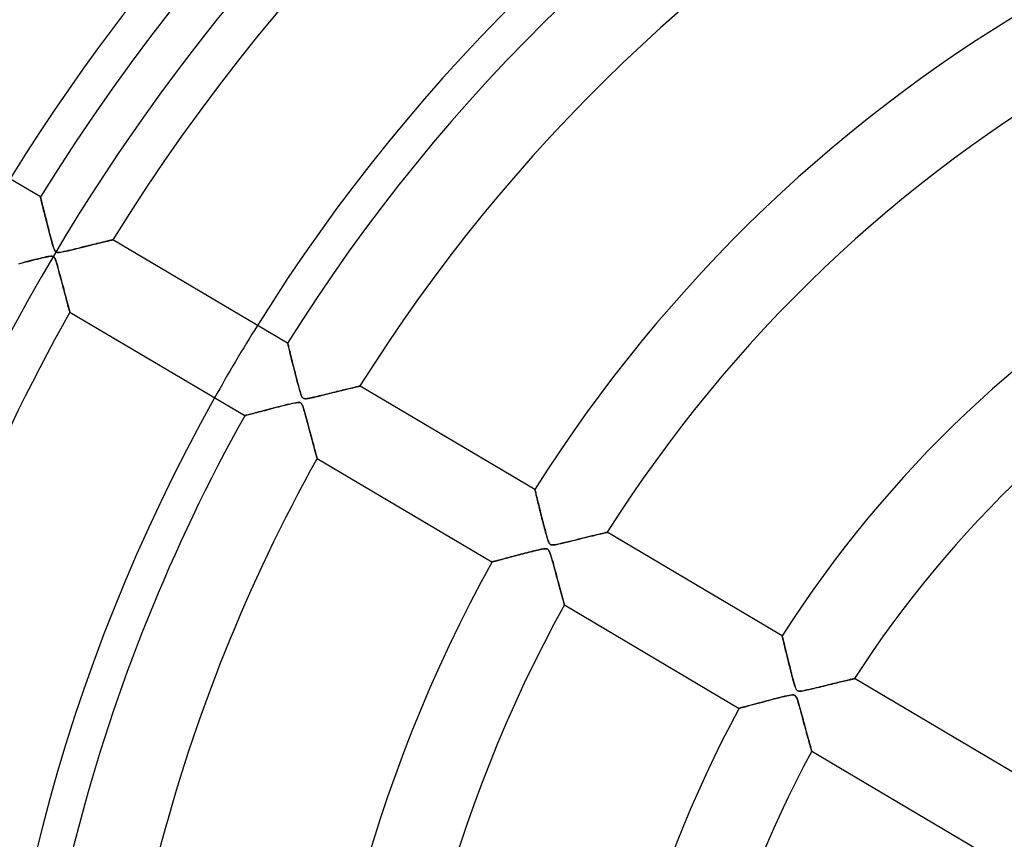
# Model space of a CAD drawing. Header units: millimetres. Extents: x -790 to 790, y -790 to 790.
# Tile 23 of 62: x -210 to -93, y 52 to 149. Entities that reach past the tile are written whole.
import ezdxf

# ---------------------------------------------------------------- set-up
doc = ezdxf.new("R2010")
doc.units = ezdxf.units.MM
doc.layers.add('HIDDEN', color=7, linetype='Continuous')
doc.layers.add('THICK', color=7, linetype='Continuous')

msp = doc.modelspace()

# ---------------------------------------------------------------- linework, layer by layer
at = {"layer": 'HIDDEN'}
for p, q in [((-207.16, 128.33), (-207.16, 128.31)), ((-207.16, 128.31), (-207.15, 128.27)), ((-207.15, 128.27), (-207.13, 128.2)), ((-207.13, 128.2), (-207.11, 128.1)), ((-207.11, 128.1), (-207.08, 127.98)), ((-207.08, 127.98), (-207.04, 127.83)), ((-207.04, 127.83), (-207, 127.67)), ((-207, 127.67), (-206.96, 127.48)), ((-206.96, 127.48), (-206.91, 127.28)), ((-206.91, 127.28), (-206.85, 127.06)), ((-206.85, 127.06), (-206.79, 126.83)), ((-206.79, 126.83), (-206.73, 126.59)), ((-206.73, 126.59), (-206.67, 126.34)), ((-206.67, 126.34), (-206.6, 126.07)), ((-206.6, 126.07), (-206.53, 125.8)), ((-206.53, 125.8), (-206.46, 125.52)), ((-206.46, 125.52), (-206.39, 125.24)), ((-206.39, 125.24), (-206.32, 124.96)), ((-206.32, 124.96), (-206.25, 124.68)), ((-206.25, 124.68), (-206.18, 124.4)), ((-206.18, 124.4), (-206.11, 124.12)), ((-206.11, 124.12), (-206.03, 123.85)), ((-206.03, 123.85), (-205.96, 123.58)), ((-205.96, 123.58), (-205.89, 123.32)), ((-205.89, 123.32), (-205.82, 123.06)), ((-205.82, 123.06), (-205.76, 122.82)), ((-205.76, 122.82), (-205.69, 122.6)), ((-200.52, 122.77), (-200.26, 122.83)), ((-200.26, 122.83), (-200.03, 122.89)), ((-200.03, 122.89), (-199.8, 122.94)), ((-199.8, 122.94), (-199.59, 123)), ((-199.59, 123), (-199.39, 123.04)), ((-199.39, 123.04), (-199.21, 123.09)), ((-199.21, 123.09), (-199.05, 123.13)), ((-199.05, 123.13), (-198.91, 123.16)), ((-198.91, 123.16), (-198.79, 123.19)), ((-198.79, 123.19), (-198.7, 123.21)), ((-198.7, 123.21), (-198.63, 123.23)), ((-198.63, 123.23), (-198.59, 123.24)), ((-198.59, 123.24), (-198.57, 123.24)), ((-205.69, 122.6), (-205.63, 122.4)), ((-205.63, 122.4), (-205.57, 122.23)), ((-205.57, 122.23), (-205.52, 122.09)), ((-205.52, 122.09), (-205.46, 121.97)), ((-205.46, 121.97), (-205.41, 121.88)), ((-205.41, 121.88), (-205.35, 121.82)), ((-205.35, 121.82), (-205.29, 121.77)), ((-205.29, 121.77), (-205.21, 121.75)), ((-205.21, 121.75), (-205.13, 121.73)), ((-205.13, 121.73), (-205.03, 121.73)), ((-205.03, 121.73), (-204.9, 121.74)), ((-204.9, 121.74), (-204.75, 121.76)), ((-204.75, 121.76), (-204.58, 121.79)), ((-204.58, 121.79), (-204.38, 121.83)), ((-204.38, 121.83), (-204.14, 121.88)), ((-204.14, 121.88), (-203.88, 121.94)), ((-203.88, 121.94), (-203.6, 122.01)), ((-203.6, 122.01), (-203.29, 122.08)), ((-203.29, 122.08), (-202.97, 122.16)), ((-202.97, 122.16), (-202.63, 122.25)), ((-202.63, 122.25), (-202.29, 122.33)), ((-202.29, 122.33), (-201.97, 122.41)), ((-201.97, 122.41), (-201.65, 122.49)), ((-201.65, 122.49), (-201.35, 122.56)), ((-201.35, 122.56), (-201.06, 122.63)), ((-201.06, 122.63), (-200.78, 122.7)), ((-200.78, 122.7), (-200.52, 122.77)), ((-209.36, 120.48), (-209.66, 120.4)), ((-209.06, 120.56), (-209.36, 120.48)), ((-208.74, 120.64), (-209.06, 120.56)), ((-208.43, 120.72), (-208.74, 120.64)), ((-208.12, 120.8), (-208.43, 120.72)), ((-207.82, 120.88), (-208.12, 120.8)), ((-207.53, 120.95), (-207.82, 120.88)), ((-207.25, 121.02), (-207.53, 120.95)), ((-206.98, 121.08), (-207.25, 121.02)), ((-206.72, 121.14), (-206.98, 121.08)), ((-206.49, 121.2), (-206.72, 121.14)), ((-206.27, 121.24), (-206.49, 121.2)), ((-206.09, 121.27), (-206.27, 121.24)), ((-205.94, 121.29), (-206.09, 121.27)), ((-205.8, 121.29), (-205.94, 121.29)), ((-205.68, 121.26), (-205.8, 121.29)), ((-205.59, 121.22), (-205.68, 121.26)), ((-205.51, 121.14), (-205.59, 121.22)), ((-205.44, 121.02), (-205.51, 121.14)), ((-205.37, 120.86), (-205.44, 121.02)), ((-205.3, 120.65), (-205.37, 120.86)), ((-205.22, 120.4), (-205.3, 120.65)), ((-205.14, 120.14), (-205.22, 120.4)), ((-205.07, 119.87), (-205.14, 120.14)), ((-204.99, 119.59), (-205.07, 119.87)), ((-204.92, 119.32), (-204.99, 119.59)), ((-204.84, 119.05), (-204.92, 119.32)), ((-204.77, 118.78), (-204.84, 119.05)), ((-204.7, 118.51), (-204.77, 118.78)), ((-204.63, 118.24), (-204.7, 118.51)), ((-204.56, 117.98), (-204.63, 118.24)), ((-204.49, 117.72), (-204.56, 117.98)), ((-204.42, 117.47), (-204.49, 117.72)), ((-204.35, 117.22), (-204.42, 117.47)), ((-204.29, 116.97), (-204.35, 117.22)), ((-204.23, 116.74), (-204.29, 116.97)), ((-204.16, 116.51), (-204.23, 116.74)), ((-204.11, 116.29), (-204.16, 116.51)), ((-204.05, 116.07), (-204.11, 116.29)), ((-203.99, 115.87), (-204.05, 116.07)), ((-203.94, 115.68), (-203.99, 115.87)), ((-203.89, 115.5), (-203.94, 115.68)), ((-203.85, 115.33), (-203.89, 115.5)), ((-203.81, 115.18), (-203.85, 115.33)), ((-203.77, 115.04), (-203.81, 115.18)), ((-203.74, 114.92), (-203.77, 115.04)), ((-203.71, 114.82), (-203.74, 114.92)), ((-203.69, 114.74), (-203.71, 114.82)), ((-203.68, 114.68), (-203.69, 114.74)), ((-203.67, 114.65), (-203.68, 114.68)), ((-203.66, 114.64), (-203.67, 114.65)), ((-177.81, 110.96), (-177.8, 110.95)), ((-177.8, 110.95), (-177.79, 110.91)), ((-177.79, 110.91), (-177.78, 110.84)), ((-177.78, 110.84), (-177.75, 110.75)), ((-177.75, 110.75), (-177.72, 110.63)), ((-177.72, 110.63), (-177.69, 110.49)), ((-177.69, 110.49), (-177.65, 110.33)), ((-177.65, 110.33), (-177.61, 110.16)), ((-177.61, 110.16), (-177.56, 109.96)), ((-177.56, 109.96), (-177.51, 109.76)), ((-177.51, 109.76), (-177.45, 109.54)), ((-177.45, 109.54), (-177.4, 109.3)), ((-177.4, 109.3), (-177.34, 109.06)), ((-177.34, 109.06), (-177.27, 108.81)), ((-177.27, 108.81), (-177.21, 108.55)), ((-177.21, 108.55), (-177.14, 108.28)), ((-177.14, 108.28), (-177.07, 108.01)), ((-177.07, 108.01), (-177, 107.74)), ((-177, 107.74), (-176.93, 107.46)), ((-176.93, 107.46), (-176.86, 107.19)), ((-176.86, 107.19), (-176.79, 106.92)), ((-176.79, 106.92), (-176.73, 106.66)), ((-176.73, 106.66), (-176.66, 106.4)), ((-176.66, 106.4), (-176.59, 106.14)), ((-176.59, 106.14), (-176.52, 105.89)), ((-176.52, 105.89), (-176.46, 105.65)), ((-176.46, 105.65), (-176.39, 105.42)), ((-176.39, 105.42), (-176.33, 105.21)), ((-171.88, 105.23), (-171.61, 105.3)), ((-171.61, 105.3), (-171.36, 105.36)), ((-171.36, 105.36), (-171.12, 105.42)), ((-171.12, 105.42), (-170.89, 105.47)), ((-170.89, 105.47), (-170.67, 105.53)), ((-170.67, 105.53), (-170.46, 105.58)), ((-170.46, 105.58), (-170.26, 105.63)), ((-170.26, 105.63), (-170.08, 105.67)), ((-170.08, 105.67), (-169.91, 105.71)), ((-169.91, 105.71), (-169.75, 105.75)), ((-169.75, 105.75), (-169.62, 105.78)), ((-169.62, 105.78), (-169.5, 105.81)), ((-169.5, 105.81), (-169.4, 105.84)), ((-169.4, 105.84), (-169.32, 105.86)), ((-169.32, 105.86), (-169.26, 105.87)), ((-169.26, 105.87), (-169.23, 105.88)), ((-169.23, 105.88), (-169.21, 105.88)), ((-176.33, 105.21), (-176.27, 105.03)), ((-176.27, 105.03), (-176.22, 104.87)), ((-176.22, 104.87), (-176.17, 104.73)), ((-176.17, 104.73), (-176.12, 104.62)), ((-176.12, 104.62), (-176.06, 104.54)), ((-176.06, 104.54), (-176.01, 104.47)), ((-176.01, 104.47), (-175.95, 104.42)), ((-175.95, 104.42), (-175.88, 104.39)), ((-175.88, 104.39), (-175.81, 104.38)), ((-175.81, 104.38), (-175.72, 104.37)), ((-175.72, 104.37), (-175.61, 104.37)), ((-175.61, 104.37), (-175.49, 104.39)), ((-175.49, 104.39), (-175.34, 104.41)), ((-175.34, 104.41), (-175.17, 104.44)), ((-175.17, 104.44), (-174.98, 104.48)), ((-174.98, 104.48), (-174.75, 104.53)), ((-174.75, 104.53), (-174.51, 104.59)), ((-174.51, 104.59), (-174.24, 104.65)), ((-174.24, 104.65), (-173.96, 104.72)), ((-173.96, 104.72), (-173.66, 104.79)), ((-173.66, 104.79), (-173.35, 104.87)), ((-173.35, 104.87), (-173.04, 104.95)), ((-173.04, 104.95), (-172.73, 105.02)), ((-172.73, 105.02), (-172.44, 105.09)), ((-172.44, 105.09), (-172.15, 105.16)), ((-172.15, 105.16), (-171.88, 105.23)), ((-180.7, 102.94), (-180.97, 102.87)), ((-180.42, 103.01), (-180.7, 102.94)), ((-180.13, 103.09), (-180.42, 103.01)), ((-179.83, 103.17), (-180.13, 103.09)), ((-179.52, 103.25), (-179.83, 103.17)), ((-179.2, 103.33), (-179.52, 103.25)), ((-178.88, 103.41), (-179.2, 103.33)), ((-178.55, 103.5), (-178.88, 103.41)), ((-178.21, 103.58), (-178.55, 103.5)), ((-177.87, 103.67), (-178.21, 103.58)), ((-177.55, 103.74), (-177.87, 103.67)), ((-177.27, 103.81), (-177.55, 103.74)), ((-177.02, 103.86), (-177.27, 103.81)), ((-176.8, 103.9), (-177.02, 103.86)), ((-176.64, 103.92), (-176.8, 103.9)), ((-176.51, 103.93), (-176.64, 103.92)), ((-176.42, 103.93), (-176.51, 103.93)), ((-176.34, 103.91), (-176.42, 103.93)), ((-176.28, 103.88), (-176.34, 103.91)), ((-176.22, 103.85), (-176.28, 103.88)), ((-176.17, 103.79), (-176.22, 103.85)), ((-176.12, 103.72), (-176.17, 103.79)), ((-176.07, 103.62), (-176.12, 103.72)), ((-176.02, 103.51), (-176.07, 103.62)), ((-175.97, 103.38), (-176.02, 103.51)), ((-175.93, 103.23), (-175.97, 103.38)), ((-175.88, 103.08), (-175.93, 103.23)), ((-175.83, 102.91), (-175.88, 103.08)), ((-175.77, 102.72), (-175.83, 102.91)), ((-182.89, 102.36), (-182.9, 102.36)), ((-182.85, 102.37), (-182.89, 102.36)), ((-182.8, 102.38), (-182.85, 102.37)), ((-182.72, 102.4), (-182.8, 102.38)), ((-182.62, 102.43), (-182.72, 102.4)), ((-182.51, 102.46), (-182.62, 102.43)), ((-182.38, 102.5), (-182.51, 102.46)), ((-182.23, 102.54), (-182.38, 102.5)), ((-182.06, 102.58), (-182.23, 102.54)), ((-181.87, 102.63), (-182.06, 102.58)), ((-181.67, 102.68), (-181.87, 102.63)), ((-181.45, 102.74), (-181.67, 102.68)), ((-181.22, 102.8), (-181.45, 102.74)), ((-180.97, 102.87), (-181.22, 102.8)), ((-175.72, 102.53), (-175.77, 102.72)), ((-175.66, 102.31), (-175.72, 102.53)), ((-175.6, 102.09), (-175.66, 102.31)), ((-175.53, 101.85), (-175.6, 102.09)), ((-175.47, 101.61), (-175.53, 101.85)), ((-175.41, 101.38), (-175.47, 101.61)), ((-175.34, 101.14), (-175.41, 101.38)), ((-175.28, 100.91), (-175.34, 101.14)), ((-175.22, 100.68), (-175.28, 100.91)), ((-175.16, 100.45), (-175.22, 100.68)), ((-175.1, 100.23), (-175.16, 100.45)), ((-175.04, 100.01), (-175.1, 100.23)), ((-174.98, 99.79), (-175.04, 100.01)), ((-174.92, 99.58), (-174.98, 99.79)), ((-174.87, 99.37), (-174.92, 99.58)), ((-174.81, 99.17), (-174.87, 99.37)), ((-174.76, 98.97), (-174.81, 99.17)), ((-174.71, 98.78), (-174.76, 98.97)), ((-174.66, 98.6), (-174.71, 98.78)), ((-174.62, 98.43), (-174.66, 98.6)), ((-174.57, 98.26), (-174.62, 98.43)), ((-174.53, 98.1), (-174.57, 98.26)), ((-174.49, 97.96), (-174.53, 98.1)), ((-174.45, 97.82), (-174.49, 97.96)), ((-174.42, 97.7), (-174.45, 97.82)), ((-174.39, 97.59), (-174.42, 97.7)), ((-174.36, 97.5), (-174.39, 97.59)), ((-174.34, 97.42), (-174.36, 97.5)), ((-174.33, 97.36), (-174.34, 97.42)), ((-174.31, 97.31), (-174.33, 97.36)), ((-174.31, 97.28), (-174.31, 97.31)), ((-174.3, 97.27), (-174.31, 97.28)), ((-148.45, 93.6), (-148.44, 93.59)), ((-148.44, 93.59), (-148.44, 93.56)), ((-148.44, 93.56), (-148.43, 93.52)), ((-148.43, 93.52), (-148.41, 93.46)), ((-148.41, 93.46), (-148.39, 93.39)), ((-148.39, 93.39), (-148.37, 93.3)), ((-148.37, 93.3), (-148.35, 93.19)), ((-148.35, 93.19), (-148.32, 93.07)), ((-148.32, 93.07), (-148.28, 92.94)), ((-148.28, 92.94), (-148.25, 92.79)), ((-148.25, 92.79), (-148.21, 92.63)), ((-148.21, 92.63), (-148.17, 92.47)), ((-148.17, 92.47), (-148.12, 92.29)), ((-148.12, 92.29), (-148.08, 92.1)), ((-148.08, 92.1), (-148.03, 91.9)), ((-148.03, 91.9), (-147.98, 91.7)), ((-147.98, 91.7), (-147.93, 91.49)), ((-147.93, 91.49), (-147.87, 91.27)), ((-147.87, 91.27), (-147.82, 91.05)), ((-147.82, 91.05), (-147.76, 90.82)), ((-147.76, 90.82), (-147.7, 90.59)), ((-147.7, 90.59), (-147.64, 90.36)), ((-147.64, 90.36), (-147.59, 90.13)), ((-147.59, 90.13), (-147.53, 89.9)), ((-147.53, 89.9), (-147.47, 89.67)), ((-147.47, 89.67), (-147.41, 89.44)), ((-147.41, 89.44), (-147.35, 89.22)), ((-147.35, 89.22), (-147.3, 89.01)), ((-147.3, 89.01), (-147.24, 88.79)), ((-147.24, 88.79), (-147.19, 88.59)), ((-147.19, 88.59), (-147.13, 88.39)), ((-147.13, 88.39), (-147.08, 88.19)), ((-147.08, 88.19), (-147.03, 88.01)), ((-147.03, 88.01), (-146.98, 87.84)), ((-146.98, 87.84), (-146.93, 87.69)), ((-143.54, 87.62), (-143.17, 87.71)), ((-143.17, 87.71), (-142.81, 87.8)), ((-142.81, 87.8), (-142.47, 87.88)), ((-142.47, 87.88), (-142.14, 87.96)), ((-142.14, 87.96), (-141.83, 88.04)), ((-141.83, 88.04), (-141.54, 88.11)), ((-141.54, 88.11), (-141.27, 88.18)), ((-141.27, 88.18), (-141.02, 88.24)), ((-141.02, 88.24), (-140.79, 88.29)), ((-140.79, 88.29), (-140.58, 88.34)), ((-140.58, 88.34), (-140.4, 88.39)), ((-140.4, 88.39), (-140.24, 88.42)), ((-140.24, 88.42), (-140.1, 88.46)), ((-140.1, 88.46), (-140, 88.48)), ((-140, 88.48), (-139.92, 88.5)), ((-139.92, 88.5), (-139.87, 88.51)), ((-139.87, 88.51), (-139.85, 88.52)), ((-147.42, 86.55), (-147.56, 86.52)), ((-147.29, 86.56), (-147.42, 86.55)), ((-147.16, 86.57), (-147.29, 86.56)), ((-147.06, 86.57), (-147.16, 86.57)), ((-146.97, 86.55), (-147.06, 86.57)), ((-146.9, 86.51), (-146.97, 86.55)), ((-146.93, 87.69), (-146.88, 87.55)), ((-146.88, 87.55), (-146.84, 87.42)), ((-146.84, 87.42), (-146.79, 87.31)), ((-146.79, 87.31), (-146.73, 87.21)), ((-146.73, 87.21), (-146.67, 87.13)), ((-146.67, 87.13), (-146.61, 87.07)), ((-146.61, 87.07), (-146.54, 87.04)), ((-146.54, 87.04), (-146.45, 87.02)), ((-146.45, 87.02), (-146.34, 87.01)), ((-146.34, 87.01), (-146.21, 87.02)), ((-146.21, 87.02), (-146.04, 87.04)), ((-146.04, 87.04), (-145.84, 87.08)), ((-145.84, 87.08), (-145.6, 87.13)), ((-145.6, 87.13), (-145.32, 87.19)), ((-145.32, 87.19), (-145.01, 87.26)), ((-145.01, 87.26), (-144.67, 87.35)), ((-144.67, 87.35), (-144.3, 87.44)), ((-144.3, 87.44), (-143.92, 87.53)), ((-143.92, 87.53), (-143.54, 87.62)), ((-152.08, 85.38), (-152.26, 85.34)), ((-151.9, 85.43), (-152.08, 85.38)), ((-151.7, 85.48), (-151.9, 85.43)), ((-151.5, 85.54), (-151.7, 85.48)), ((-151.29, 85.59), (-151.5, 85.54)), ((-151.07, 85.65), (-151.29, 85.59)), ((-150.84, 85.71), (-151.07, 85.65)), ((-150.61, 85.77), (-150.84, 85.71)), ((-150.37, 85.84), (-150.61, 85.77)), ((-150.12, 85.9), (-150.37, 85.84)), ((-149.87, 85.96), (-150.12, 85.9)), ((-149.63, 86.03), (-149.87, 85.96)), ((-149.39, 86.09), (-149.63, 86.03)), ((-149.16, 86.15), (-149.39, 86.09)), ((-148.93, 86.2), (-149.16, 86.15)), ((-148.72, 86.26), (-148.93, 86.2)), ((-148.52, 86.31), (-148.72, 86.26)), ((-148.32, 86.35), (-148.52, 86.31)), ((-148.15, 86.4), (-148.32, 86.35)), ((-147.98, 86.44), (-148.15, 86.4)), ((-147.83, 86.47), (-147.98, 86.44)), ((-147.69, 86.5), (-147.83, 86.47)), ((-147.56, 86.52), (-147.69, 86.5)), ((-146.83, 86.45), (-146.9, 86.51)), ((-146.77, 86.37), (-146.83, 86.45)), ((-146.71, 86.25), (-146.77, 86.37)), ((-146.65, 86.09), (-146.71, 86.25)), ((-146.58, 85.89), (-146.65, 86.09)), ((-146.5, 85.65), (-146.58, 85.89)), ((-146.42, 85.37), (-146.5, 85.65)), ((-146.34, 85.05), (-146.42, 85.37)), ((-153.53, 84.99), (-153.54, 84.99)), ((-153.5, 85), (-153.53, 84.99)), ((-153.46, 85.01), (-153.5, 85)), ((-153.39, 85.03), (-153.46, 85.01)), ((-153.32, 85.05), (-153.39, 85.03)), ((-153.23, 85.08), (-153.32, 85.05)), ((-153.12, 85.1), (-153.23, 85.08)), ((-153, 85.14), (-153.12, 85.1)), ((-152.87, 85.17), (-153, 85.14)), ((-152.73, 85.21), (-152.87, 85.17)), ((-152.58, 85.25), (-152.73, 85.21)), ((-152.42, 85.29), (-152.58, 85.25)), ((-152.26, 85.34), (-152.42, 85.29)), ((-146.24, 84.72), (-146.34, 85.05)), ((-146.15, 84.36), (-146.24, 84.72)), ((-146.05, 84), (-146.15, 84.36)), ((-145.95, 83.65), (-146.05, 84)), ((-145.86, 83.3), (-145.95, 83.65)), ((-145.77, 82.97), (-145.86, 83.3)), ((-145.68, 82.64), (-145.77, 82.97)), ((-145.6, 82.32), (-145.68, 82.64)), ((-145.51, 82.01), (-145.6, 82.32)), ((-145.43, 81.72), (-145.51, 82.01)), ((-145.36, 81.44), (-145.43, 81.72)), ((-145.29, 81.18), (-145.36, 81.44)), ((-145.22, 80.93), (-145.29, 81.18)), ((-145.16, 80.71), (-145.22, 80.93)), ((-145.1, 80.51), (-145.16, 80.71)), ((-145.06, 80.33), (-145.1, 80.51)), ((-145.02, 80.18), (-145.06, 80.33)), ((-144.98, 80.06), (-145.02, 80.18)), ((-144.96, 79.98), (-144.98, 80.06)), ((-144.95, 79.93), (-144.96, 79.98)), ((-144.94, 79.91), (-144.95, 79.93)), ((-119.08, 76.23), (-119.07, 76.21)), ((-119.07, 76.21), (-119.06, 76.15)), ((-119.06, 76.15), (-119.04, 76.05)), ((-119.04, 76.05), (-119, 75.91)), ((-119, 75.91), (-118.96, 75.74)), ((-118.96, 75.74), (-118.91, 75.54)), ((-118.91, 75.54), (-118.86, 75.3)), ((-118.86, 75.3), (-118.79, 75.04)), ((-118.79, 75.04), (-118.72, 74.76)), ((-118.72, 74.76), (-118.65, 74.46)), ((-118.65, 74.46), (-118.57, 74.14)), ((-118.57, 74.14), (-118.49, 73.8)), ((-118.49, 73.8), (-118.4, 73.45)), ((-118.4, 73.45), (-118.31, 73.09)), ((-118.31, 73.09), (-118.22, 72.74)), ((-118.22, 72.74), (-118.14, 72.39)), ((-118.14, 72.39), (-118.05, 72.05)), ((-118.05, 72.05), (-117.96, 71.72)), ((-117.96, 71.72), (-117.88, 71.41)), ((-117.88, 71.41), (-117.8, 71.11)), ((-117.8, 71.11), (-117.73, 70.83)), ((-117.73, 70.83), (-117.65, 70.58)), ((-117.65, 70.58), (-117.59, 70.35)), ((-117.59, 70.35), (-117.52, 70.15)), ((-114.65, 70.15), (-114.41, 70.21)), ((-114.41, 70.21), (-114.16, 70.27)), ((-114.16, 70.27), (-113.91, 70.33)), ((-113.91, 70.33), (-113.67, 70.39)), ((-113.67, 70.39), (-113.43, 70.44)), ((-113.43, 70.44), (-113.19, 70.5)), ((-113.19, 70.5), (-112.97, 70.56)), ((-112.97, 70.56), (-112.75, 70.61)), ((-112.75, 70.61), (-112.53, 70.66)), ((-112.53, 70.66), (-112.33, 70.71)), ((-112.33, 70.71), (-112.14, 70.76)), ((-112.14, 70.76), (-111.95, 70.8)), ((-111.95, 70.8), (-111.77, 70.84)), ((-111.77, 70.84), (-111.6, 70.88)), ((-111.6, 70.88), (-111.44, 70.92)), ((-111.44, 70.92), (-111.29, 70.96)), ((-111.29, 70.96), (-111.15, 70.99)), ((-111.15, 70.99), (-111.02, 71.02)), ((-111.02, 71.02), (-110.9, 71.05)), ((-110.9, 71.05), (-110.79, 71.07)), ((-110.79, 71.07), (-110.7, 71.1)), ((-110.7, 71.1), (-110.63, 71.11)), ((-110.63, 71.11), (-110.56, 71.13)), ((-110.56, 71.13), (-110.52, 71.14)), ((-110.52, 71.14), (-110.49, 71.15)), ((-110.49, 71.15), (-110.48, 71.15)), ((-118.75, 69.05), (-119.04, 68.98)), ((-118.48, 69.11), (-118.75, 69.05)), ((-118.24, 69.16), (-118.48, 69.11)), ((-118.04, 69.19), (-118.24, 69.16)), ((-117.87, 69.21), (-118.04, 69.19)), ((-117.72, 69.21), (-117.87, 69.21)), ((-117.6, 69.18), (-117.72, 69.21)), ((-117.52, 69.13), (-117.6, 69.18)), ((-117.52, 70.15), (-117.46, 69.99)), ((-117.44, 69.04), (-117.52, 69.13)), ((-117.46, 69.99), (-117.4, 69.87)), ((-117.38, 68.92), (-117.44, 69.04)), ((-117.4, 69.87), (-117.34, 69.79)), ((-117.34, 69.79), (-117.28, 69.73)), ((-117.28, 69.73), (-117.21, 69.69)), ((-117.21, 69.69), (-117.13, 69.66)), ((-117.13, 69.66), (-117.03, 69.65)), ((-117.03, 69.65), (-116.91, 69.66)), ((-116.91, 69.66), (-116.78, 69.67)), ((-116.78, 69.67), (-116.64, 69.69)), ((-116.64, 69.69), (-116.51, 69.72)), ((-116.51, 69.72), (-116.38, 69.74)), ((-116.38, 69.74), (-116.24, 69.77)), ((-116.24, 69.77), (-116.09, 69.81)), ((-116.09, 69.81), (-115.91, 69.85)), ((-115.91, 69.85), (-115.73, 69.89)), ((-115.73, 69.89), (-115.53, 69.93)), ((-115.53, 69.93), (-115.33, 69.98)), ((-115.33, 69.98), (-115.11, 70.04)), ((-115.11, 70.04), (-114.89, 70.09)), ((-114.89, 70.09), (-114.65, 70.15)), ((-123.37, 67.84), (-123.57, 67.79)), ((-123.15, 67.9), (-123.37, 67.84)), ((-122.91, 67.97), (-123.15, 67.9)), ((-122.65, 68.04), (-122.91, 67.97)), ((-122.37, 68.11), (-122.65, 68.04)), ((-122.07, 68.19), (-122.37, 68.11)), ((-121.76, 68.28), (-122.07, 68.19)), ((-121.42, 68.37), (-121.76, 68.28)), ((-121.07, 68.46), (-121.42, 68.37)), ((-120.72, 68.55), (-121.07, 68.46)), ((-120.37, 68.64), (-120.72, 68.55)), ((-120.02, 68.73), (-120.37, 68.64)), ((-119.68, 68.82), (-120.02, 68.73)), ((-119.36, 68.9), (-119.68, 68.82)), ((-119.04, 68.98), (-119.36, 68.9)), ((-117.31, 68.75), (-117.38, 68.92)), ((-117.23, 68.55), (-117.31, 68.75)), ((-117.16, 68.32), (-117.23, 68.55)), ((-117.09, 68.07), (-117.16, 68.32)), ((-117.02, 67.82), (-117.09, 68.07)), ((-116.95, 67.57), (-117.02, 67.82)), ((-124.15, 67.63), (-124.17, 67.62)), ((-124.1, 67.64), (-124.15, 67.63)), ((-124.01, 67.67), (-124.1, 67.64)), ((-123.89, 67.7), (-124.01, 67.67)), ((-123.74, 67.74), (-123.89, 67.7)), ((-123.57, 67.79), (-123.74, 67.74)), ((-116.88, 67.32), (-116.95, 67.57)), ((-116.81, 67.07), (-116.88, 67.32)), ((-116.75, 66.83), (-116.81, 67.07)), ((-116.68, 66.58), (-116.75, 66.83)), ((-116.61, 66.34), (-116.68, 66.58)), ((-116.55, 66.1), (-116.61, 66.34)), ((-116.49, 65.87), (-116.55, 66.1)), ((-116.42, 65.64), (-116.49, 65.87)), ((-116.36, 65.41), (-116.42, 65.64)), ((-116.3, 65.19), (-116.36, 65.41)), ((-116.24, 64.97), (-116.3, 65.19)), ((-116.18, 64.76), (-116.24, 64.97)), ((-116.13, 64.55), (-116.18, 64.76)), ((-116.07, 64.35), (-116.13, 64.55)), ((-116.02, 64.16), (-116.07, 64.35)), ((-115.97, 63.97), (-116.02, 64.16)), ((-115.92, 63.79), (-115.97, 63.97)), ((-115.87, 63.62), (-115.92, 63.79)), ((-115.83, 63.46), (-115.87, 63.62)), ((-115.79, 63.31), (-115.83, 63.46)), ((-115.75, 63.17), (-115.79, 63.31)), ((-115.71, 63.05), (-115.75, 63.17)), ((-115.68, 62.93), (-115.71, 63.05)), ((-115.65, 62.83), (-115.68, 62.93)), ((-115.63, 62.74), (-115.65, 62.83)), ((-115.61, 62.67), (-115.63, 62.74)), ((-115.59, 62.61), (-115.61, 62.67)), ((-115.58, 62.57), (-115.59, 62.61)), ((-115.58, 62.55), (-115.58, 62.57)), ((-115.57, 62.54), (-115.58, 62.55))]:
    msp.add_line(p, q, dxfattribs=at)
for radius, start, end in [(682, 0, 179.99998), (677.5, 0, 180.00002), (625, 0, 179.99998), (272.8, 0, 180), (247.85, 90, 270), (238.7, 90, 180), (213.75, 148.0596, 150.7403)]:
    msp.add_arc((0, 0), radius, start, end, dxfattribs=at)
at = {"layer": 'THICK'}
for p, q in [((-207.16, 128.33), (-227.93, 140.61)), ((-207.16, 128.31), (-207.16, 128.33)), ((-207.15, 128.28), (-207.16, 128.31)), ((-207.14, 128.21), (-207.15, 128.28)), ((-207.12, 128.13), (-207.14, 128.21)), ((-207.09, 128.02), (-207.12, 128.13)), ((-207.06, 127.89), (-207.09, 128.02)), ((-207.02, 127.75), (-207.06, 127.89)), ((-206.98, 127.58), (-207.02, 127.75)), ((-206.94, 127.4), (-206.98, 127.58)), ((-206.89, 127.2), (-206.94, 127.4)), ((-206.83, 126.99), (-206.89, 127.2)), ((-206.78, 126.77), (-206.83, 126.99)), ((-206.72, 126.53), (-206.78, 126.77)), ((-206.65, 126.27), (-206.72, 126.53)), ((-206.59, 126), (-206.65, 126.27)), ((-206.51, 125.72), (-206.59, 126)), ((-206.44, 125.43), (-206.51, 125.72)), ((-206.36, 125.12), (-206.44, 125.43)), ((-206.28, 124.8), (-206.36, 125.12)), ((-206.2, 124.49), (-206.28, 124.8)), ((-206.12, 124.18), (-206.2, 124.49)), ((-206.04, 123.88), (-206.12, 124.18)), ((-205.97, 123.59), (-206.04, 123.88)), ((-205.89, 123.31), (-205.97, 123.59)), ((-205.82, 123.04), (-205.89, 123.31)), ((-205.75, 122.79), (-205.82, 123.04)), ((-205.68, 122.56), (-205.75, 122.79)), ((-200.45, 122.78), (-200.68, 122.73)), ((-200.23, 122.84), (-200.45, 122.78)), ((-200.02, 122.89), (-200.23, 122.84)), ((-199.81, 122.94), (-200.02, 122.89)), ((-199.62, 122.99), (-199.81, 122.94)), ((-199.44, 123.03), (-199.62, 122.99)), ((-199.27, 123.07), (-199.44, 123.03)), ((-199.11, 123.11), (-199.27, 123.07)), ((-198.98, 123.15), (-199.11, 123.11)), ((-198.86, 123.17), (-198.98, 123.15)), ((-198.76, 123.2), (-198.86, 123.17)), ((-198.68, 123.22), (-198.76, 123.2)), ((-198.62, 123.23), (-198.68, 123.22)), ((-198.58, 123.24), (-198.62, 123.23)), ((-198.57, 123.24), (-198.58, 123.24)), ((-177.81, 110.96), (-198.57, 123.24)), ((-205.62, 122.35), (-205.68, 122.56)), ((-205.55, 122.18), (-205.62, 122.35)), ((-205.49, 122.03), (-205.55, 122.18)), ((-205.43, 121.91), (-205.49, 122.03)), ((-205.35, 121.82), (-205.43, 121.91)), ((-205.27, 121.76), (-205.35, 121.82)), ((-205.16, 121.73), (-205.27, 121.76)), ((-205.03, 121.73), (-205.16, 121.73)), ((-204.85, 121.74), (-205.03, 121.73)), ((-204.62, 121.78), (-204.85, 121.74)), ((-204.37, 121.83), (-204.62, 121.78)), ((-204.1, 121.89), (-204.37, 121.83)), ((-203.83, 121.95), (-204.1, 121.89)), ((-203.56, 122.02), (-203.83, 121.95)), ((-203.28, 122.09), (-203.56, 122.02)), ((-203.01, 122.15), (-203.28, 122.09)), ((-202.73, 122.22), (-203.01, 122.15)), ((-202.46, 122.29), (-202.73, 122.22)), ((-202.2, 122.35), (-202.46, 122.29)), ((-201.93, 122.42), (-202.2, 122.35)), ((-201.67, 122.48), (-201.93, 122.42)), ((-201.42, 122.54), (-201.67, 122.48)), ((-201.17, 122.61), (-201.42, 122.54)), ((-200.92, 122.67), (-201.17, 122.61)), ((-200.68, 122.73), (-200.92, 122.67)), ((-209.74, 120.38), (-209.46, 120.45)), ((-209.46, 120.45), (-209.18, 120.53)), ((-209.18, 120.53), (-208.9, 120.6)), ((-208.9, 120.6), (-208.62, 120.67)), ((-208.62, 120.67), (-208.34, 120.75)), ((-208.34, 120.75), (-208.06, 120.82)), ((-208.06, 120.82), (-207.78, 120.89)), ((-207.78, 120.89), (-207.52, 120.95)), ((-207.52, 120.95), (-207.25, 121.02)), ((-207.25, 121.02), (-207, 121.08)), ((-207, 121.08), (-206.75, 121.14)), ((-206.75, 121.14), (-206.53, 121.19)), ((-206.53, 121.19), (-206.33, 121.23)), ((-206.33, 121.23), (-206.15, 121.26)), ((-206.15, 121.26), (-206, 121.28)), ((-206, 121.28), (-205.87, 121.29)), ((-205.87, 121.29), (-205.76, 121.28)), ((-205.76, 121.28), (-205.68, 121.26)), ((-205.68, 121.26), (-205.61, 121.23)), ((-205.61, 121.23), (-205.55, 121.18)), ((-205.55, 121.18), (-205.49, 121.11)), ((-205.49, 121.11), (-205.44, 121.02)), ((-205.44, 121.02), (-205.39, 120.91)), ((-205.39, 120.91), (-205.34, 120.77)), ((-205.34, 120.77), (-205.28, 120.6)), ((-205.28, 120.6), (-205.22, 120.41)), ((-205.22, 120.41), (-205.15, 120.18)), ((-205.15, 120.18), (-205.08, 119.92)), ((-205.08, 119.92), (-205, 119.64)), ((-205, 119.64), (-204.92, 119.33)), ((-204.92, 119.33), (-204.83, 119.01)), ((-204.83, 119.01), (-204.74, 118.67)), ((-204.74, 118.67), (-204.65, 118.34)), ((-204.65, 118.34), (-204.57, 118.01)), ((-204.57, 118.01), (-204.48, 117.7)), ((-204.48, 117.7), (-204.4, 117.4)), ((-204.4, 117.4), (-204.33, 117.11)), ((-204.33, 117.11), (-204.25, 116.83)), ((-204.25, 116.83), (-204.18, 116.57)), ((-204.18, 116.57), (-204.11, 116.32)), ((-204.11, 116.32), (-204.05, 116.08)), ((-204.05, 116.08), (-203.99, 115.86)), ((-203.99, 115.86), (-203.93, 115.65)), ((-203.93, 115.65), (-203.88, 115.45)), ((-203.88, 115.45), (-203.83, 115.27)), ((-203.83, 115.27), (-203.79, 115.11)), ((-203.79, 115.11), (-203.75, 114.97)), ((-203.75, 114.97), (-203.72, 114.85)), ((-203.72, 114.85), (-203.7, 114.76)), ((-203.7, 114.76), (-203.68, 114.69)), ((-203.68, 114.69), (-203.67, 114.65)), ((-203.67, 114.65), (-203.66, 114.64)), ((-203.66, 114.64), (-182.9, 102.36)), ((-177.8, 110.95), (-177.81, 110.96)), ((-177.8, 110.92), (-177.8, 110.95)), ((-177.78, 110.86), (-177.8, 110.92)), ((-177.76, 110.79), (-177.78, 110.86)), ((-177.74, 110.69), (-177.76, 110.79)), ((-177.71, 110.57), (-177.74, 110.69)), ((-177.68, 110.44), (-177.71, 110.57)), ((-177.64, 110.29), (-177.68, 110.44)), ((-177.6, 110.12), (-177.64, 110.29)), ((-177.55, 109.94), (-177.6, 110.12)), ((-177.5, 109.73), (-177.55, 109.94)), ((-177.45, 109.51), (-177.5, 109.73)), ((-177.39, 109.28), (-177.45, 109.51)), ((-177.33, 109.03), (-177.39, 109.28)), ((-177.26, 108.76), (-177.33, 109.03)), ((-177.19, 108.48), (-177.26, 108.76)), ((-177.12, 108.19), (-177.19, 108.48)), ((-177.04, 107.89), (-177.12, 108.19)), ((-176.96, 107.58), (-177.04, 107.89)), ((-176.88, 107.26), (-176.96, 107.58)), ((-176.8, 106.93), (-176.88, 107.26)), ((-176.71, 106.6), (-176.8, 106.93)), ((-176.62, 106.26), (-176.71, 106.6)), ((-176.53, 105.93), (-176.62, 106.26)), ((-176.45, 105.61), (-176.53, 105.93)), ((-176.37, 105.33), (-176.45, 105.61)), ((-176.29, 105.09), (-176.37, 105.33)), ((-171.74, 105.26), (-171.96, 105.21)), ((-171.53, 105.32), (-171.74, 105.26)), ((-171.32, 105.37), (-171.53, 105.32)), ((-171.12, 105.42), (-171.32, 105.37)), ((-170.92, 105.47), (-171.12, 105.42)), ((-170.73, 105.51), (-170.92, 105.47)), ((-170.55, 105.56), (-170.73, 105.51)), ((-170.37, 105.6), (-170.55, 105.56)), ((-170.2, 105.64), (-170.37, 105.6)), ((-170.05, 105.68), (-170.2, 105.64)), ((-169.9, 105.71), (-170.05, 105.68)), ((-169.77, 105.75), (-169.9, 105.71)), ((-169.64, 105.78), (-169.77, 105.75)), ((-169.53, 105.8), (-169.64, 105.78)), ((-169.44, 105.83), (-169.53, 105.8)), ((-169.36, 105.85), (-169.44, 105.83)), ((-169.3, 105.86), (-169.36, 105.85)), ((-169.25, 105.87), (-169.3, 105.86)), ((-169.22, 105.88), (-169.25, 105.87)), ((-169.21, 105.88), (-169.22, 105.88)), ((-148.45, 93.6), (-169.21, 105.88)), ((-176.22, 104.88), (-176.29, 105.09)), ((-176.16, 104.72), (-176.22, 104.88)), ((-176.11, 104.61), (-176.16, 104.72)), ((-176.06, 104.53), (-176.11, 104.61)), ((-176.01, 104.47), (-176.06, 104.53)), ((-175.96, 104.43), (-176.01, 104.47)), ((-175.9, 104.4), (-175.96, 104.43)), ((-175.82, 104.38), (-175.9, 104.4)), ((-175.74, 104.37), (-175.82, 104.38)), ((-175.63, 104.37), (-175.74, 104.37)), ((-175.5, 104.38), (-175.63, 104.37)), ((-175.37, 104.41), (-175.5, 104.38)), ((-175.21, 104.43), (-175.37, 104.41)), ((-175.06, 104.47), (-175.21, 104.43)), ((-174.88, 104.5), (-175.06, 104.47)), ((-174.7, 104.55), (-174.88, 104.5)), ((-174.5, 104.59), (-174.7, 104.55)), ((-174.28, 104.64), (-174.5, 104.59)), ((-174.06, 104.7), (-174.28, 104.64)), ((-173.82, 104.75), (-174.06, 104.7)), ((-173.58, 104.81), (-173.82, 104.75)), ((-173.34, 104.87), (-173.58, 104.81)), ((-173.1, 104.93), (-173.34, 104.87)), ((-172.87, 104.99), (-173.1, 104.93)), ((-172.64, 105.04), (-172.87, 104.99)), ((-172.41, 105.1), (-172.64, 105.04)), ((-172.18, 105.16), (-172.41, 105.1)), ((-171.96, 105.21), (-172.18, 105.16)), ((-181, 102.86), (-180.75, 102.93)), ((-180.75, 102.93), (-180.49, 102.99)), ((-180.49, 102.99), (-180.23, 103.06)), ((-180.23, 103.06), (-179.96, 103.14)), ((-179.96, 103.14), (-179.68, 103.21)), ((-179.68, 103.21), (-179.41, 103.28)), ((-179.41, 103.28), (-179.14, 103.35)), ((-179.14, 103.35), (-178.87, 103.42)), ((-178.87, 103.42), (-178.6, 103.48)), ((-178.6, 103.48), (-178.34, 103.55)), ((-178.34, 103.55), (-178.08, 103.61)), ((-178.08, 103.61), (-177.83, 103.68)), ((-177.83, 103.68), (-177.59, 103.73)), ((-177.59, 103.73), (-177.36, 103.79)), ((-177.36, 103.79), (-177.15, 103.83)), ((-177.15, 103.83), (-176.96, 103.87)), ((-176.96, 103.87), (-176.79, 103.9)), ((-176.79, 103.9), (-176.65, 103.92)), ((-176.65, 103.92), (-176.52, 103.93)), ((-176.52, 103.93), (-176.42, 103.93)), ((-176.42, 103.93), (-176.34, 103.91)), ((-176.34, 103.91), (-176.27, 103.88)), ((-176.27, 103.88), (-176.21, 103.84)), ((-176.21, 103.84), (-176.16, 103.78)), ((-176.16, 103.78), (-176.11, 103.7)), ((-176.11, 103.7), (-176.07, 103.61)), ((-176.07, 103.61), (-176.02, 103.49)), ((-176.02, 103.49), (-175.97, 103.36)), ((-175.97, 103.36), (-175.91, 103.19)), ((-175.91, 103.19), (-175.85, 103)), ((-175.85, 103), (-175.79, 102.78)), ((-182.9, 102.36), (-182.88, 102.36)), ((-182.88, 102.36), (-182.84, 102.37)), ((-182.84, 102.37), (-182.77, 102.39)), ((-182.77, 102.39), (-182.68, 102.41)), ((-182.68, 102.41), (-182.57, 102.44)), ((-182.57, 102.44), (-182.43, 102.48)), ((-182.43, 102.48), (-182.27, 102.52)), ((-182.27, 102.52), (-182.09, 102.57)), ((-182.09, 102.57), (-181.9, 102.62)), ((-181.9, 102.62), (-181.7, 102.68)), ((-181.7, 102.68), (-181.48, 102.73)), ((-181.48, 102.73), (-181.24, 102.8)), ((-181.24, 102.8), (-181, 102.86)), ((-175.79, 102.78), (-175.72, 102.54)), ((-175.72, 102.54), (-175.65, 102.27)), ((-175.65, 102.27), (-175.57, 101.99)), ((-175.57, 101.99), (-175.49, 101.69)), ((-175.49, 101.69), (-175.41, 101.38)), ((-175.41, 101.38), (-175.33, 101.07)), ((-175.33, 101.07), (-175.24, 100.77)), ((-175.24, 100.77), (-175.17, 100.48)), ((-175.17, 100.48), (-175.09, 100.2)), ((-175.09, 100.2), (-175.02, 99.92)), ((-175.02, 99.92), (-174.95, 99.66)), ((-174.95, 99.66), (-174.88, 99.41)), ((-174.88, 99.41), (-174.81, 99.17)), ((-174.81, 99.17), (-174.75, 98.94)), ((-174.75, 98.94), (-174.69, 98.72)), ((-174.69, 98.72), (-174.64, 98.51)), ((-174.64, 98.51), (-174.59, 98.32)), ((-174.59, 98.32), (-174.54, 98.13)), ((-174.54, 98.13), (-174.49, 97.96)), ((-174.49, 97.96), (-174.45, 97.81)), ((-174.45, 97.81), (-174.41, 97.67)), ((-174.41, 97.67), (-174.38, 97.55)), ((-174.38, 97.55), (-174.35, 97.46)), ((-174.35, 97.46), (-174.33, 97.38)), ((-174.33, 97.38), (-174.32, 97.32)), ((-174.32, 97.32), (-174.31, 97.29)), ((-174.31, 97.29), (-174.3, 97.27)), ((-174.3, 97.27), (-153.54, 84.99)), ((-148.44, 93.59), (-148.45, 93.6)), ((-148.44, 93.56), (-148.44, 93.59)), ((-148.43, 93.52), (-148.44, 93.56)), ((-148.41, 93.46), (-148.43, 93.52)), ((-148.39, 93.38), (-148.41, 93.46)), ((-148.37, 93.29), (-148.39, 93.38)), ((-148.34, 93.18), (-148.37, 93.29)), ((-148.31, 93.06), (-148.34, 93.18)), ((-148.28, 92.93), (-148.31, 93.06)), ((-148.25, 92.79), (-148.28, 92.93)), ((-148.21, 92.64), (-148.25, 92.79)), ((-148.17, 92.48), (-148.21, 92.64)), ((-148.13, 92.31), (-148.17, 92.48)), ((-148.09, 92.14), (-148.13, 92.31)), ((-148.04, 91.95), (-148.09, 92.14)), ((-147.99, 91.75), (-148.04, 91.95)), ((-147.94, 91.55), (-147.99, 91.75)), ((-147.89, 91.34), (-147.94, 91.55)), ((-147.84, 91.12), (-147.89, 91.34)), ((-147.78, 90.89), (-147.84, 91.12)), ((-147.72, 90.66), (-147.78, 90.89)), ((-147.66, 90.42), (-147.72, 90.66)), ((-147.6, 90.17), (-147.66, 90.42)), ((-147.53, 89.92), (-147.6, 90.17)), ((-147.47, 89.68), (-147.53, 89.92)), ((-147.41, 89.44), (-147.47, 89.68)), ((-147.35, 89.21), (-147.41, 89.44)), ((-147.29, 88.98), (-147.35, 89.21)), ((-147.23, 88.77), (-147.29, 88.98)), ((-147.18, 88.57), (-147.23, 88.77)), ((-147.13, 88.38), (-147.18, 88.57)), ((-147.08, 88.2), (-147.13, 88.38)), ((-147.03, 88.04), (-147.08, 88.2)), ((-146.99, 87.89), (-147.03, 88.04)), ((-146.95, 87.76), (-146.99, 87.89)), ((-146.91, 87.63), (-146.95, 87.76)), ((-142.93, 87.77), (-143.27, 87.69)), ((-142.6, 87.85), (-142.93, 87.77)), ((-142.28, 87.93), (-142.6, 87.85)), ((-141.97, 88), (-142.28, 87.93)), ((-141.67, 88.08), (-141.97, 88)), ((-141.39, 88.14), (-141.67, 88.08)), ((-141.13, 88.21), (-141.39, 88.14)), ((-140.88, 88.27), (-141.13, 88.21)), ((-140.65, 88.32), (-140.88, 88.27)), ((-140.45, 88.37), (-140.65, 88.32)), ((-140.27, 88.42), (-140.45, 88.37)), ((-140.13, 88.45), (-140.27, 88.42)), ((-140.01, 88.48), (-140.13, 88.45)), ((-139.92, 88.5), (-140.01, 88.48)), ((-139.87, 88.51), (-139.92, 88.5)), ((-139.85, 88.52), (-139.87, 88.51)), ((-119.08, 76.23), (-139.85, 88.52)), ((-147.62, 86.51), (-147.48, 86.54)), ((-147.48, 86.54), (-147.35, 86.56)), ((-147.35, 86.56), (-147.22, 86.57)), ((-147.22, 86.57), (-147.11, 86.57)), ((-147.11, 86.57), (-147.01, 86.56)), ((-147.01, 86.56), (-146.93, 86.53)), ((-146.93, 86.53), (-146.87, 86.48)), ((-146.86, 87.49), (-146.91, 87.63)), ((-146.81, 87.36), (-146.86, 87.49)), ((-146.76, 87.25), (-146.81, 87.36)), ((-146.7, 87.16), (-146.76, 87.25)), ((-146.64, 87.1), (-146.7, 87.16)), ((-146.58, 87.05), (-146.64, 87.1)), ((-146.49, 87.02), (-146.58, 87.05)), ((-146.39, 87.01), (-146.49, 87.02)), ((-146.26, 87.01), (-146.39, 87.01)), ((-146.09, 87.03), (-146.26, 87.01)), ((-145.88, 87.07), (-146.09, 87.03)), ((-145.63, 87.12), (-145.88, 87.07)), ((-145.35, 87.19), (-145.63, 87.12)), ((-145.03, 87.26), (-145.35, 87.19)), ((-144.69, 87.34), (-145.03, 87.26)), ((-144.33, 87.43), (-144.69, 87.34)), ((-143.97, 87.52), (-144.33, 87.43)), ((-143.62, 87.6), (-143.97, 87.52)), ((-143.27, 87.69), (-143.62, 87.6)), ((-152.23, 85.34), (-152.04, 85.39)), ((-152.04, 85.39), (-151.85, 85.44)), ((-151.85, 85.44), (-151.65, 85.5)), ((-151.65, 85.5), (-151.44, 85.55)), ((-151.44, 85.55), (-151.22, 85.61)), ((-151.22, 85.61), (-151, 85.67)), ((-151, 85.67), (-150.77, 85.73)), ((-150.77, 85.73), (-150.54, 85.79)), ((-150.54, 85.79), (-150.31, 85.85)), ((-150.31, 85.85), (-150.08, 85.91)), ((-150.08, 85.91), (-149.85, 85.97)), ((-149.85, 85.97), (-149.62, 86.03)), ((-149.62, 86.03), (-149.4, 86.09)), ((-149.4, 86.09), (-149.17, 86.14)), ((-149.17, 86.14), (-148.96, 86.2)), ((-148.96, 86.2), (-148.74, 86.25)), ((-148.74, 86.25), (-148.54, 86.3)), ((-148.54, 86.3), (-148.34, 86.35)), ((-148.34, 86.35), (-148.14, 86.4)), ((-148.14, 86.4), (-147.96, 86.44)), ((-147.96, 86.44), (-147.78, 86.48)), ((-147.78, 86.48), (-147.62, 86.51)), ((-146.87, 86.48), (-146.81, 86.41)), ((-146.81, 86.41), (-146.75, 86.32)), ((-146.75, 86.32), (-146.69, 86.2)), ((-146.69, 86.2), (-146.63, 86.04)), ((-146.63, 86.04), (-146.57, 85.85)), ((-146.57, 85.85), (-146.5, 85.62)), ((-146.5, 85.62), (-146.42, 85.34)), ((-153.54, 84.99), (-153.53, 84.99)), ((-153.53, 84.99), (-153.5, 85)), ((-153.5, 85), (-153.46, 85.01)), ((-153.46, 85.01), (-153.4, 85.03)), ((-153.4, 85.03), (-153.33, 85.05)), ((-153.33, 85.05), (-153.24, 85.07)), ((-153.24, 85.07), (-153.13, 85.1)), ((-153.13, 85.1), (-153.01, 85.13)), ((-153.01, 85.13), (-152.88, 85.17)), ((-152.88, 85.17), (-152.73, 85.21)), ((-152.73, 85.21), (-152.58, 85.25)), ((-152.58, 85.25), (-152.41, 85.3)), ((-152.41, 85.3), (-152.23, 85.34)), ((-146.42, 85.34), (-146.33, 85.03)), ((-146.33, 85.03), (-146.24, 84.7)), ((-146.24, 84.7), (-146.14, 84.33)), ((-146.14, 84.33), (-146.03, 83.95)), ((-146.03, 83.95), (-145.93, 83.57)), ((-145.93, 83.57), (-145.83, 83.2)), ((-145.83, 83.2), (-145.74, 82.85)), ((-145.74, 82.85), (-145.65, 82.51)), ((-145.65, 82.51), (-145.56, 82.19)), ((-145.56, 82.19), (-145.48, 81.88)), ((-145.48, 81.88), (-145.4, 81.59)), ((-145.4, 81.59), (-145.32, 81.32)), ((-145.32, 81.32), (-145.26, 81.06)), ((-145.26, 81.06), (-145.19, 80.84)), ((-145.19, 80.84), (-145.14, 80.63)), ((-145.14, 80.63), (-145.09, 80.45)), ((-145.09, 80.45), (-145.05, 80.29)), ((-145.05, 80.29), (-145.01, 80.16)), ((-145.01, 80.16), (-144.98, 80.05)), ((-144.98, 80.05), (-144.96, 79.97)), ((-144.96, 79.97), (-144.95, 79.93)), ((-144.95, 79.93), (-144.94, 79.91)), ((-144.94, 79.91), (-124.17, 67.62)), ((-119.07, 76.21), (-119.08, 76.23)), ((-119.06, 76.16), (-119.07, 76.21)), ((-119.04, 76.07), (-119.06, 76.16)), ((-119.01, 75.95), (-119.04, 76.07)), ((-118.98, 75.8), (-119.01, 75.95)), ((-118.93, 75.63), (-118.98, 75.8)), ((-118.88, 75.42), (-118.93, 75.63)), ((-118.83, 75.2), (-118.88, 75.42)), ((-118.77, 74.96), (-118.83, 75.2)), ((-118.71, 74.7), (-118.77, 74.96)), ((-118.64, 74.42), (-118.71, 74.7)), ((-118.57, 74.12), (-118.64, 74.42)), ((-118.49, 73.8), (-118.57, 74.12)), ((-118.41, 73.47), (-118.49, 73.8)), ((-118.32, 73.12), (-118.41, 73.47)), ((-118.23, 72.76), (-118.32, 73.12)), ((-118.14, 72.41), (-118.23, 72.76)), ((-118.05, 72.06), (-118.14, 72.41)), ((-117.96, 71.72), (-118.05, 72.06)), ((-117.88, 71.4), (-117.96, 71.72)), ((-117.8, 71.09), (-117.88, 71.4)), ((-117.72, 70.8), (-117.8, 71.09)), ((-117.64, 70.53), (-117.72, 70.8)), ((-117.57, 70.3), (-117.64, 70.53)), ((-117.5, 70.1), (-117.57, 70.3)), ((-114.56, 70.17), (-114.8, 70.11)), ((-114.32, 70.23), (-114.56, 70.17)), ((-114.07, 70.29), (-114.32, 70.23)), ((-113.84, 70.34), (-114.07, 70.29)), ((-113.61, 70.4), (-113.84, 70.34)), ((-113.38, 70.46), (-113.61, 70.4)), ((-113.15, 70.51), (-113.38, 70.46)), ((-112.93, 70.56), (-113.15, 70.51)), ((-112.72, 70.62), (-112.93, 70.56)), ((-112.51, 70.67), (-112.72, 70.62)), ((-112.31, 70.71), (-112.51, 70.67)), ((-112.11, 70.76), (-112.31, 70.71)), ((-111.92, 70.81), (-112.11, 70.76)), ((-111.74, 70.85), (-111.92, 70.81)), ((-111.57, 70.89), (-111.74, 70.85)), ((-111.41, 70.93), (-111.57, 70.89)), ((-111.26, 70.96), (-111.41, 70.93)), ((-111.12, 71), (-111.26, 70.96)), ((-110.99, 71.03), (-111.12, 71)), ((-110.88, 71.06), (-110.99, 71.03)), ((-110.77, 71.08), (-110.88, 71.06)), ((-110.69, 71.1), (-110.77, 71.08)), ((-110.61, 71.12), (-110.69, 71.1)), ((-110.56, 71.13), (-110.61, 71.12)), ((-110.52, 71.14), (-110.56, 71.13)), ((-110.49, 71.15), (-110.52, 71.14)), ((-110.48, 71.15), (-110.49, 71.15)), ((-89.7, 58.86), (-110.48, 71.15)), ((-119.07, 68.97), (-118.79, 69.04)), ((-118.79, 69.04), (-118.53, 69.1)), ((-118.53, 69.1), (-118.3, 69.15)), ((-118.3, 69.15), (-118.09, 69.19)), ((-118.09, 69.19), (-117.92, 69.21)), ((-117.92, 69.21), (-117.79, 69.21)), ((-117.79, 69.21), (-117.68, 69.2)), ((-117.68, 69.2), (-117.6, 69.18)), ((-117.6, 69.18), (-117.53, 69.14)), ((-117.53, 69.14), (-117.47, 69.08)), ((-117.43, 69.94), (-117.5, 70.1)), ((-117.47, 69.08), (-117.42, 69)), ((-117.36, 69.82), (-117.43, 69.94)), ((-117.42, 69), (-117.36, 68.89)), ((-117.28, 69.73), (-117.36, 69.82)), ((-117.19, 69.68), (-117.28, 69.73)), ((-117.08, 69.66), (-117.19, 69.68)), ((-116.94, 69.65), (-117.08, 69.66)), ((-116.76, 69.67), (-116.94, 69.65)), ((-116.55, 69.71), (-116.76, 69.67)), ((-116.31, 69.76), (-116.55, 69.71)), ((-116.06, 69.81), (-116.31, 69.76)), ((-115.81, 69.87), (-116.06, 69.81)), ((-115.55, 69.93), (-115.81, 69.87)), ((-115.3, 69.99), (-115.55, 69.93)), ((-115.05, 70.05), (-115.3, 69.99)), ((-114.8, 70.11), (-115.05, 70.05)), ((-123.48, 67.81), (-123.25, 67.88)), ((-123.25, 67.88), (-122.99, 67.95)), ((-122.99, 67.95), (-122.71, 68.02)), ((-122.71, 68.02), (-122.41, 68.1)), ((-122.41, 68.1), (-122.09, 68.19)), ((-122.09, 68.19), (-121.75, 68.28)), ((-121.75, 68.28), (-121.4, 68.37)), ((-121.4, 68.37), (-121.05, 68.47)), ((-121.05, 68.47), (-120.7, 68.56)), ((-120.7, 68.56), (-120.35, 68.65)), ((-120.35, 68.65), (-120.01, 68.74)), ((-120.01, 68.74), (-119.68, 68.82)), ((-119.68, 68.82), (-119.37, 68.9)), ((-119.37, 68.9), (-119.07, 68.97)), ((-117.36, 68.89), (-117.31, 68.77)), ((-117.31, 68.77), (-117.26, 68.64)), ((-117.26, 68.64), (-117.22, 68.51)), ((-117.22, 68.51), (-117.18, 68.39)), ((-117.18, 68.39), (-117.14, 68.25)), ((-117.14, 68.25), (-117.1, 68.1)), ((-117.1, 68.1), (-117.05, 67.93)), ((-117.05, 67.93), (-117, 67.75)), ((-124.17, 67.62), (-124.15, 67.63)), ((-124.15, 67.63), (-124.09, 67.65)), ((-124.09, 67.65), (-123.99, 67.67)), ((-123.99, 67.67), (-123.85, 67.71)), ((-123.85, 67.71), (-123.68, 67.76)), ((-123.68, 67.76), (-123.48, 67.81)), ((-117, 67.75), (-116.94, 67.55)), ((-116.94, 67.55), (-116.89, 67.35)), ((-116.89, 67.35), (-116.83, 67.13)), ((-116.83, 67.13), (-116.77, 66.91)), ((-116.77, 66.91), (-116.7, 66.68)), ((-116.7, 66.68), (-116.64, 66.44)), ((-116.64, 66.44), (-116.57, 66.19)), ((-116.57, 66.19), (-116.51, 65.94)), ((-116.51, 65.94), (-116.44, 65.7)), ((-116.44, 65.7), (-116.37, 65.46)), ((-116.37, 65.46), (-116.31, 65.23)), ((-116.31, 65.23), (-116.25, 65)), ((-116.25, 65), (-116.19, 64.78)), ((-116.19, 64.78), (-116.13, 64.57)), ((-116.13, 64.57), (-116.08, 64.37)), ((-116.08, 64.37), (-116.03, 64.18)), ((-116.03, 64.18), (-115.98, 64)), ((-115.98, 64), (-115.93, 63.82)), ((-115.93, 63.82), (-115.88, 63.65)), ((-115.88, 63.65), (-115.84, 63.49)), ((-115.84, 63.49), (-115.8, 63.34)), ((-115.8, 63.34), (-115.76, 63.2)), ((-115.76, 63.2), (-115.72, 63.07)), ((-115.72, 63.07), (-115.69, 62.95)), ((-115.69, 62.95), (-115.66, 62.85)), ((-115.66, 62.85), (-115.63, 62.76)), ((-115.63, 62.76), (-115.61, 62.68)), ((-115.61, 62.68), (-115.6, 62.62)), ((-115.6, 62.62), (-115.58, 62.58)), ((-115.58, 62.58), (-115.58, 62.55)), ((-115.58, 62.55), (-115.57, 62.54)), ((-115.57, 62.54), (-94.79, 50.25))]:
    msp.add_line(p, q, dxfattribs=at)
for radius, start, end in [(732, 0, 180.00002), (677, 0, 179.99998), (277.79, 91.0314, 148.3687), (267.81, 91.0698, 148.3302), (243.69, 91.1757, 148.2244), (233.71, 91.2259, 148.1741), (213.75, 91.3404, 148.0596), (209.59, 91.367, 148.033), (199.61, 91.4354, 147.9646), (175.49, 91.6327, 147.7673), (165.51, 91.7312, 147.6689), (141.39, 92.0266, 147.3734), (131.41, 92.1805, 147.2194), (233.71, 150.6259, 180), (213.75, 150.7403, 209.2597), (209.59, 150.767, 180), (199.61, 150.8353, 180), (175.49, 151.0326, 180), (165.51, 151.1311, 180), (141.39, 151.4266, 180), (131.41, 151.5806, 180)]:
    msp.add_arc((0, 0), radius, start, end, dxfattribs=at)

doc.saveas('drawing.dxf')
